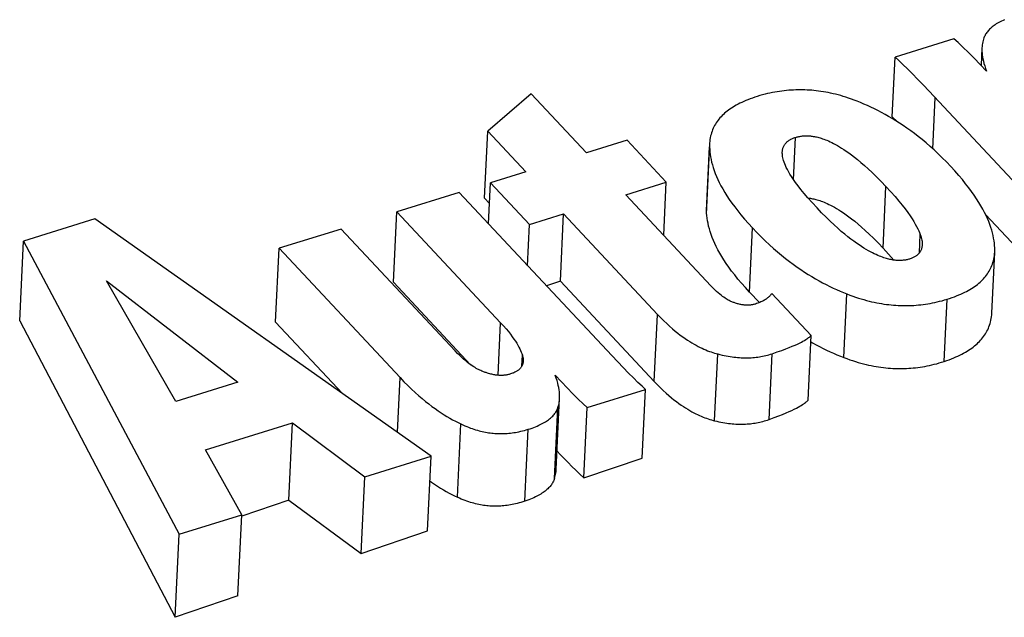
# Model space of a CAD drawing. Extents: x 0 to 841, y 0 to 594.
# Tile 112 of 135: x 735.21 to 736, y 182.094 to 182.574. Entities that reach past the tile are written whole.
import ezdxf

# ---------------------------------------------------------------- set-up
doc = ezdxf.new("R2010")
doc.units = 0
doc.header["$LTSCALE"] = 46.255
doc.layers.get('0').update_dxf_attribs({"linetype": 'CONTINUOUS'})

msp = doc.modelspace()

# ---------------------------------------------------------------- linework, layer by layer
at = {"color": 7, "linetype": 'CONTINUOUS'}
for p, q in [((735.95972, 182.55831), (735.9124, 182.54362)), ((735.98221, 182.55099), (735.98154, 182.53694)), ((735.91011, 182.49549), (735.9124, 182.54362)), ((735.62036, 182.51414), (735.58551, 182.48413)), ((735.66474, 182.46671), (735.62036, 182.51414)), ((735.93972, 182.51618), (736.06215, 182.38539)), ((735.94277, 182.46992), (735.94471, 182.51086)), ((735.91011, 182.49549), (735.91403, 182.49185)), ((735.58295, 182.43022), (735.58551, 182.48413)), ((735.58551, 182.48413), (735.61598, 182.45157)), ((735.83101, 182.44514), (735.83262, 182.47912)), ((735.69731, 182.47682), (735.66474, 182.46671)), ((735.72875, 182.44322), (735.69731, 182.47682)), ((735.7611, 182.42032), (735.76353, 182.47141)), ((735.76356, 182.47417), (735.76114, 182.42312)), ((735.76356, 182.47417), (735.76353, 182.47141)), ((735.61598, 182.45157), (735.58759, 182.44275)), ((735.58602, 182.40971), (735.58759, 182.44275)), ((735.58759, 182.44275), (735.61904, 182.40916)), ((735.69619, 182.43311), (735.72875, 182.44322)), ((735.72672, 182.40049), (735.72875, 182.44322)), ((735.9028, 182.39021), (735.90515, 182.43967)), ((735.56241, 182.43493), (735.51236, 182.41939)), ((735.68504, 182.30394), (735.56241, 182.43493)), ((735.5868, 182.4261), (735.58295, 182.43022)), ((735.76465, 182.35997), (735.69619, 182.43311)), ((735.76114, 182.42312), (735.7611, 182.42032)), ((735.50968, 182.36287), (735.51236, 182.41939)), ((735.51236, 182.41939), (735.59571, 182.33034)), ((735.61904, 182.40916), (735.64631, 182.41762)), ((735.64374, 182.36369), (735.64631, 182.41762)), ((735.64631, 182.41762), (735.72172, 182.33704)), ((735.98507, 182.41719), (736.05987, 182.33728)), ((735.27, 182.41359), (735.21273, 182.39581)), ((735.54005, 182.22326), (735.27, 182.41359)), ((735.61747, 182.37611), (735.61904, 182.40916)), ((735.79555, 182.35489), (735.798, 182.4064)), ((735.46777, 182.40555), (735.41789, 182.39006)), ((735.55933, 182.30772), (735.46777, 182.40555)), ((735.93195, 182.38638), (735.93266, 182.4012)), ((735.20969, 182.33175), (735.21273, 182.39581)), ((735.21273, 182.39581), (735.33779, 182.16045)), ((735.9028, 182.39021), (735.91138, 182.3806)), ((735.99242, 182.3869), (735.99243, 182.39032)), ((735.41508, 182.33089), (735.41789, 182.39006)), ((735.41789, 182.39006), (735.51501, 182.28629)), ((735.99009, 182.33794), (735.99242, 182.3869)), ((735.33493, 182.26701), (735.27925, 182.36389)), ((735.27925, 182.36389), (735.38482, 182.2825)), ((735.50968, 182.36287), (735.5717, 182.29661)), ((735.64374, 182.36369), (735.63258, 182.35996)), ((735.64374, 182.36369), (735.71916, 182.28311)), ((735.79555, 182.35489), (735.80373, 182.34656)), ((735.84504, 182.32008), (735.81346, 182.35383)), ((735.8713, 182.30236), (735.87373, 182.35346)), ((735.95185, 182.29923), (735.95423, 182.34919)), ((735.71916, 182.28311), (735.72172, 182.33704)), ((735.20969, 182.33175), (735.33462, 182.09382)), ((735.41508, 182.33089), (735.46883, 182.27345)), ((735.59371, 182.28811), (735.59571, 182.33034)), ((735.84257, 182.26802), (735.84504, 182.32008)), ((735.61279, 182.29536), (735.61322, 182.30439)), ((735.76757, 182.25161), (735.77011, 182.30521)), ((735.8113, 182.25263), (735.81381, 182.30545)), ((735.38482, 182.2825), (735.33493, 182.26701)), ((735.51293, 182.24238), (735.51501, 182.28629)), ((735.66532, 182.26216), (735.71216, 182.2767)), ((735.70954, 182.22151), (735.71216, 182.2767)), ((735.64045, 182.21287), (735.64315, 182.26959)), ((735.63907, 182.20523), (735.64177, 182.26212)), ((735.66264, 182.20576), (735.66532, 182.26216)), ((735.35884, 182.2282), (735.42862, 182.24986)), ((735.42567, 182.18783), (735.42862, 182.24986)), ((735.42862, 182.24986), (735.48664, 182.20667)), ((735.56108, 182.19017), (735.56387, 182.24902)), ((735.61513, 182.18699), (735.61787, 182.24474)), ((735.38799, 182.17604), (735.35884, 182.2282)), ((735.48664, 182.20667), (735.54005, 182.22326)), ((735.5372, 182.16331), (735.54005, 182.22326)), ((735.66264, 182.20576), (735.70954, 182.22151)), ((735.48371, 182.14507), (735.48664, 182.20667)), ((735.42567, 182.18783), (735.38794, 182.1749)), ((735.42567, 182.18783), (735.48371, 182.14507)), ((735.33779, 182.16045), (735.38799, 182.17604)), ((735.38491, 182.11118), (735.38799, 182.17604)), ((735.48371, 182.14507), (735.5372, 182.16331)), ((735.33462, 182.09382), (735.33779, 182.16045)), ((735.38491, 182.11118), (735.33462, 182.09382))]:
    msp.add_line(p, q, dxfattribs=at)
for points in [[(736.00036, 182.57359), (735.9991, 182.57303), (735.9979, 182.57247), (735.99677, 182.5719), (735.9957, 182.57133), (735.99469, 182.57075), (735.99373, 182.57016), (735.99282, 182.56958), (735.99195, 182.56898), (735.99114, 182.56838), (735.99037, 182.56777), (735.98964, 182.56716), (735.98895, 182.56654), (735.9883, 182.56591), (735.98769, 182.56527), (735.98711, 182.56462), (735.98658, 182.56396), (735.98607, 182.56329), (735.98561, 182.56261), (735.98517, 182.56192), (735.98477, 182.56121), (735.98441, 182.56049), (735.98408, 182.55975), (735.98378, 182.55899)], [(735.98593, 182.5323), (735.98086, 182.53765), (735.97599, 182.54268), (735.97131, 182.54738), (735.96693, 182.55164), (735.96308, 182.55526), (735.95972, 182.55831)], [(735.98378, 182.55899), (735.98342, 182.55793), (735.9831, 182.55684), (735.98283, 182.55572), (735.9826, 182.55457), (735.98242, 182.55338), (735.98229, 182.55215), (735.98221, 182.55099)], [(735.98221, 182.55099), (735.98217, 182.54957), (735.9822, 182.54821), (735.98229, 182.54678), (735.98244, 182.54529), (735.98266, 182.54373), (735.98296, 182.54209), (735.98335, 182.54036), (735.98382, 182.53853), (735.98441, 182.53659), (735.9851, 182.53452), (735.98593, 182.5323)], [(735.9124, 182.54362), (735.91528, 182.54097), (735.91866, 182.53774), (735.92236, 182.53411), (735.92631, 182.53013), (735.93052, 182.52582), (735.93498, 182.52117), (735.93972, 182.51618)], [(735.88192, 182.50818), (735.87963, 182.50906), (735.87738, 182.50988), (735.87518, 182.51065), (735.87301, 182.51136), (735.87088, 182.51202), (735.86878, 182.51263), (735.86672, 182.51319), (735.86468, 182.51372), (735.86268, 182.5142), (735.86069, 182.51464), (735.85873, 182.51504), (735.8568, 182.51541), (735.85488, 182.51574), (735.85298, 182.51603), (735.85109, 182.51629), (735.84922, 182.51652), (735.84736, 182.51672), (735.84551, 182.51689), (735.84367, 182.51702), (735.84183, 182.51713), (735.84, 182.51721), (735.83818, 182.51725), (735.83635, 182.51727), (735.83453, 182.51726), (735.8327, 182.51722), (735.83087, 182.51714), (735.82904, 182.51704), (735.8272, 182.51691), (735.82535, 182.51675), (735.82349, 182.51655), (735.82162, 182.51632), (735.81973, 182.51606), (735.81783, 182.51577), (735.81592, 182.51544), (735.81398, 182.51507), (735.81202, 182.51466), (735.81005, 182.51421), (735.80804, 182.51372), (735.80601, 182.51319), (735.80395, 182.51261), (735.80186, 182.51198)], [(735.80186, 182.51198), (735.79985, 182.51133), (735.79791, 182.51067), (735.79606, 182.51), (735.79428, 182.50932), (735.79257, 182.50863), (735.79093, 182.50792), (735.78935, 182.5072), (735.78784, 182.50647), (735.78638, 182.50573), (735.78498, 182.50497), (735.78364, 182.50421), (735.78234, 182.50342), (735.7811, 182.50263), (735.7799, 182.50182), (735.77875, 182.501), (735.77765, 182.50016), (735.77659, 182.49931), (735.77557, 182.49844), (735.77459, 182.49756), (735.77365, 182.49666), (735.77276, 182.49573), (735.7719, 182.49479), (735.77108, 182.49383), (735.7703, 182.49285), (735.76956, 182.49184), (735.76886, 182.49081), (735.7682, 182.48976), (735.76757, 182.48868), (735.76699, 182.48757), (735.76645, 182.48643), (735.76595, 182.48526), (735.76549, 182.48406), (735.76507, 182.48282), (735.7647, 182.48155), (735.76437, 182.48024), (735.7641, 182.47888), (735.76387, 182.47749), (735.7637, 182.47604), (735.76358, 182.47455), (735.76356, 182.47417)], [(735.95712, 182.45581), (735.95372, 182.45937), (735.95037, 182.46275), (735.94706, 182.46595), (735.94379, 182.469), (735.94057, 182.4719), (735.93738, 182.47466), (735.93423, 182.47728), (735.93112, 182.47978), (735.92803, 182.48215), (735.92498, 182.48442), (735.92196, 182.48658), (735.91897, 182.48863), (735.91601, 182.4906), (735.91307, 182.49247), (735.91015, 182.49425), (735.90726, 182.49596), (735.90438, 182.49758), (735.90153, 182.49913), (735.89869, 182.50061), (735.89587, 182.50203), (735.89306, 182.50338), (735.89026, 182.50466), (735.88747, 182.50589), (735.88469, 182.50706), (735.88192, 182.50818)], [(735.82193, 182.46743), (735.82196, 182.46793), (735.82204, 182.46862), (735.82215, 182.46928), (735.82228, 182.46991), (735.82245, 182.4705), (735.82264, 182.47106), (735.82285, 182.47159), (735.82308, 182.4721), (735.82334, 182.47258), (735.82361, 182.47305), (735.82391, 182.47349), (735.82422, 182.47391), (735.82455, 182.47432), (735.8249, 182.47471), (735.82527, 182.47509), (735.82565, 182.47545), (735.82606, 182.47579), (735.82648, 182.47613), (735.82692, 182.47645), (735.82739, 182.47676), (735.82787, 182.47706), (735.82837, 182.47735), (735.8289, 182.47763), (735.82945, 182.47791), (735.83003, 182.47817), (735.83063, 182.47842), (735.83126, 182.47866), (735.83192, 182.4789), (735.83262, 182.47912)], [(735.83262, 182.47912), (735.8333, 182.47933), (735.83398, 182.47951), (735.83465, 182.47967), (735.83532, 182.47982), (735.83599, 182.47994), (735.83667, 182.48006), (735.83734, 182.48015), (735.83802, 182.48023), (735.8387, 182.4803), (735.83939, 182.48034), (735.84008, 182.48038), (735.84078, 182.4804), (735.84149, 182.4804), (735.84221, 182.48038), (735.84294, 182.48035), (735.84369, 182.48031), (735.84445, 182.48024), (735.84522, 182.48016), (735.84602, 182.48006), (735.84683, 182.47994), (735.84766, 182.4798), (735.84852, 182.47963), (735.84941, 182.47944), (735.85032, 182.47922), (735.85126, 182.47897), (735.85224, 182.4787), (735.85325, 182.47839), (735.8543, 182.47804), (735.85539, 182.47766), (735.85653, 182.47723), (735.85771, 182.47675), (735.85895, 182.47622), (735.86025, 182.47564), (735.8616, 182.47499), (735.86303, 182.47428), (735.86452, 182.47348), (735.8661, 182.47261), (735.86776, 182.47164), (735.8695, 182.47056), (735.87135, 182.46938), (735.87331, 182.46806), (735.87538, 182.46661), (735.87757, 182.465), (735.87991, 182.46322), (735.88239, 182.46124), (735.88503, 182.45904), (735.88785, 182.4566), (735.89085, 182.4539), (735.89407, 182.45089), (735.89751, 182.44754), (735.90119, 182.44382), (735.90515, 182.43967)], [(735.76353, 182.47141), (735.76361, 182.46947), (735.76377, 182.46749), (735.764, 182.46548), (735.76432, 182.46343), (735.76471, 182.46134), (735.7652, 182.45921), (735.76577, 182.45703), (735.76644, 182.45481), (735.7672, 182.45254), (735.76807, 182.45021), (735.76904, 182.44783), (735.77013, 182.44539), (735.77133, 182.44289), (735.77266, 182.44032), (735.77413, 182.43768), (735.77573, 182.43497), (735.77747, 182.43218), (735.77938, 182.42931), (735.78145, 182.42634), (735.78369, 182.42329), (735.78613, 182.42013), (735.78876, 182.41687), (735.79161, 182.4135), (735.79468, 182.41001), (735.798, 182.4064)], [(735.84981, 182.42249), (735.84591, 182.4267), (735.84249, 182.43054), (735.8395, 182.43404), (735.83689, 182.43724), (735.83461, 182.44017), (735.83261, 182.44285), (735.83088, 182.44532), (735.82937, 182.44759), (735.82807, 182.44968), (735.82694, 182.4516), (735.82597, 182.45339), (735.82514, 182.45503), (735.82444, 182.45656), (735.82385, 182.45798), (735.82335, 182.45931), (735.82295, 182.46054), (735.82262, 182.46168), (735.82237, 182.46276), (735.82217, 182.46376), (735.82204, 182.4647), (735.82195, 182.46558), (735.82192, 182.46641), (735.82192, 182.46719), (735.82193, 182.46743)], [(735.99243, 182.39032), (735.99233, 182.39224), (735.99214, 182.39419), (735.99188, 182.39618), (735.99154, 182.39822), (735.99112, 182.4003), (735.99061, 182.40243), (735.99001, 182.4046), (735.98931, 182.40683), (735.98852, 182.40912), (735.98762, 182.41146), (735.98661, 182.41386), (735.98549, 182.41632), (735.98425, 182.41886), (735.98289, 182.42146), (735.98139, 182.42413), (735.97974, 182.42688), (735.97795, 182.42971), (735.97601, 182.43263), (735.97389, 182.43564), (735.9716, 182.43874), (735.96912, 182.44193), (735.96645, 182.44523), (735.96357, 182.44864), (735.96046, 182.45217), (735.95712, 182.45581)], [(735.90515, 182.43967), (735.90902, 182.43546), (735.91245, 182.43157), (735.91549, 182.42799), (735.91818, 182.42469), (735.92056, 182.42164), (735.92264, 182.41882), (735.92448, 182.41622), (735.92608, 182.41381), (735.92748, 182.41158), (735.9287, 182.40951), (735.92976, 182.4076), (735.93067, 182.40582), (735.93144, 182.40417), (735.9321, 182.40263), (735.93266, 182.4012)], [(735.8426, 182.43042), (735.8429, 182.43039), (735.8437, 182.4303), (735.84451, 182.43019), (735.84535, 182.43005), (735.84621, 182.42989), (735.8471, 182.42971), (735.84802, 182.4295), (735.84896, 182.42926), (735.84994, 182.42899), (735.85095, 182.42869), (735.852, 182.42835), (735.8531, 182.42798), (735.85423, 182.42756), (735.85542, 182.42709), (735.85666, 182.42657), (735.85795, 182.426), (735.85931, 182.42536), (735.86073, 182.42465), (735.86222, 182.42387), (735.8638, 182.423), (735.86545, 182.42204), (735.8672, 182.42098), (735.86904, 182.41981), (735.87099, 182.4185), (735.87306, 182.41706), (735.87526, 182.41546), (735.87758, 182.41369), (735.88006, 182.41172), (735.8827, 182.40953), (735.88551, 182.40711), (735.88852, 182.40441), (735.89173, 182.40141), (735.89516, 182.39807), (735.89884, 182.39435), (735.9028, 182.39021)], [(735.89101, 182.38816), (735.88927, 182.38916), (735.88746, 182.39025), (735.88556, 182.39145), (735.88356, 182.39276), (735.88147, 182.3942), (735.87928, 182.39577), (735.87697, 182.39749), (735.87455, 182.39937), (735.87199, 182.40143), (735.8693, 182.40368), (735.86647, 182.40615), (735.86349, 182.40886), (735.86034, 182.41181), (735.85702, 182.41505), (735.85351, 182.4186), (735.84981, 182.42249)], [(735.79555, 182.35489), (735.79224, 182.3585), (735.78917, 182.36199), (735.78632, 182.36536), (735.78369, 182.36863), (735.78126, 182.37179), (735.77902, 182.37485), (735.77695, 182.37782), (735.77504, 182.38071), (735.7733, 182.38351), (735.7717, 182.38624), (735.77023, 182.38889), (735.7689, 182.39148), (735.7677, 182.394), (735.76661, 182.39646), (735.76564, 182.39886), (735.76477, 182.40121), (735.76401, 182.4035), (735.76334, 182.40575), (735.76277, 182.40795), (735.76228, 182.41011), (735.76188, 182.41222), (735.76157, 182.4143), (735.76134, 182.41634), (735.76118, 182.41835), (735.7611, 182.42032)], [(735.798, 182.4064), (735.80147, 182.40276), (735.80489, 182.39931), (735.80827, 182.39604), (735.8116, 182.39292), (735.81489, 182.38997), (735.81813, 182.38716), (735.82134, 182.38449), (735.82451, 182.38195), (735.82764, 182.37953), (735.83073, 182.37723), (735.83378, 182.37505), (735.83681, 182.37297), (735.8398, 182.37098), (735.84276, 182.3691), (735.84569, 182.3673), (735.84859, 182.36559), (735.85147, 182.36396), (735.85432, 182.36241), (735.85715, 182.36094), (735.85996, 182.35953), (735.86275, 182.35819), (735.86552, 182.35692), (735.86827, 182.35571), (735.871, 182.35455), (735.87373, 182.35346)], [(735.93266, 182.4012), (735.93308, 182.39996), (735.93343, 182.3988), (735.93371, 182.39771), (735.93392, 182.39669), (735.93407, 182.39574), (735.93417, 182.39485), (735.93422, 182.39401), (735.93423, 182.39322), (735.93421, 182.39275)], [(735.93421, 182.39275), (735.9342, 182.39248), (735.93413, 182.39178), (735.93403, 182.39112), (735.93391, 182.39049), (735.93375, 182.3899), (735.93357, 182.38934), (735.93337, 182.38881), (735.93314, 182.3883), (735.9329, 182.38782), (735.93263, 182.38736), (735.93235, 182.38692), (735.93205, 182.3865), (735.93173, 182.3861), (735.93139, 182.38571), (735.93104, 182.38535), (735.93067, 182.38499), (735.93028, 182.38465), (735.92987, 182.38433), (735.92945, 182.38401), (735.929, 182.38371), (735.92854, 182.38342), (735.92806, 182.38314), (735.92756, 182.38287), (735.92703, 182.38261), (735.92649, 182.38236), (735.92591, 182.38212), (735.92531, 182.38188), (735.92469, 182.38166), (735.92403, 182.38145)], [(735.92403, 182.38145), (735.92339, 182.38126), (735.92274, 182.38109), (735.9221, 182.38093), (735.92146, 182.38079), (735.92081, 182.38067), (735.92017, 182.38057), (735.91951, 182.38048), (735.91886, 182.38041), (735.91819, 182.38035), (735.91752, 182.38031), (735.91684, 182.38028), (735.91615, 182.38027), (735.91545, 182.38027), (735.91473, 182.3803), (735.914, 182.38033), (735.91325, 182.38039), (735.91249, 182.38046), (735.9117, 182.38056), (735.9109, 182.38067), (735.91006, 182.3808), (735.90921, 182.38096), (735.90832, 182.38115), (735.9074, 182.38136), (735.90645, 182.3816), (735.90546, 182.38187), (735.90443, 182.38218), (735.90336, 182.38253), (735.90224, 182.38292), (735.90106, 182.38335), (735.89984, 182.38384), (735.89855, 182.38438), (735.8972, 182.38498), (735.89577, 182.38566), (735.89427, 182.3864), (735.89268, 182.38723), (735.89101, 182.38816)], [(735.95423, 182.34919), (735.95627, 182.34984), (735.95822, 182.35051), (735.96009, 182.35118), (735.96189, 182.35187), (735.96361, 182.35258), (735.96526, 182.35329), (735.96684, 182.35401), (735.96837, 182.35475), (735.96983, 182.3555), (735.97123, 182.35626), (735.97258, 182.35703), (735.97388, 182.35782), (735.97512, 182.35862), (735.97632, 182.35943), (735.97747, 182.36026), (735.97857, 182.3611), (735.97963, 182.36196), (735.98064, 182.36283), (735.98162, 182.36373), (735.98255, 182.36464), (735.98344, 182.36557), (735.98429, 182.36652), (735.98511, 182.36749), (735.98588, 182.36848), (735.98662, 182.36949), (735.98731, 182.37053), (735.98797, 182.3716), (735.98858, 182.3727), (735.98916, 182.37382), (735.98969, 182.37497), (735.99019, 182.37616), (735.99064, 182.37738), (735.99104, 182.37864), (735.9914, 182.37994), (735.99171, 182.38128), (735.99197, 182.38266), (735.99218, 182.38409), (735.99233, 182.38557), (735.99242, 182.3869)], [(735.78425, 182.3461), (735.78373, 182.34625), (735.78318, 182.34643), (735.78261, 182.34663), (735.78201, 182.34686), (735.78138, 182.34711), (735.78073, 182.3474), (735.78003, 182.34773), (735.77931, 182.3481), (735.77854, 182.34851), (735.77773, 182.34897), (735.77687, 182.3495), (735.77596, 182.35008), (735.775, 182.35074), (735.77397, 182.35148), (735.77288, 182.35231), (735.77172, 182.35325), (735.77049, 182.3543), (735.76917, 182.35548), (735.76776, 182.35681), (735.76626, 182.3583), (735.76465, 182.35997)], [(735.81346, 182.35383), (735.81314, 182.35334), (735.81279, 182.35287), (735.81241, 182.3524), (735.81201, 182.35194), (735.81158, 182.35149), (735.81111, 182.35104), (735.81062, 182.3506), (735.8101, 182.35017), (735.80955, 182.34975), (735.80897, 182.34933), (735.80835, 182.34893), (735.80771, 182.34853), (735.80703, 182.34813), (735.80632, 182.34775), (735.80557, 182.34738), (735.80479, 182.34701), (735.80397, 182.34665), (735.80311, 182.34631), (735.80221, 182.34597), (735.80128, 182.34564), (735.8003, 182.34533)], [(735.87373, 182.35346), (735.87612, 182.35254), (735.87846, 182.35169), (735.88075, 182.35089), (735.88299, 182.35016), (735.8852, 182.34947), (735.88737, 182.34884), (735.88949, 182.34826), (735.89159, 182.34772), (735.89365, 182.34722), (735.89568, 182.34677), (735.89769, 182.34635), (735.89967, 182.34598), (735.90162, 182.34564), (735.90356, 182.34533), (735.90547, 182.34506), (735.90737, 182.34483), (735.90925, 182.34463), (735.91112, 182.34445), (735.91298, 182.34431), (735.91482, 182.3442), (735.91666, 182.34412), (735.91849, 182.34407), (735.92032, 182.34405), (735.92214, 182.34406), (735.92396, 182.3441), (735.92578, 182.34417), (735.9276, 182.34427), (735.92943, 182.34439), (735.93126, 182.34455), (735.93309, 182.34474), (735.93494, 182.34496), (735.93679, 182.34522), (735.93866, 182.34551), (735.94054, 182.34583), (735.94244, 182.34619), (735.94435, 182.34659), (735.94628, 182.34702), (735.94823, 182.3475), (735.95021, 182.34802), (735.9522, 182.34858), (735.95423, 182.34919)], [(735.8003, 182.34533), (735.79974, 182.34516), (735.79919, 182.34502), (735.79864, 182.34489), (735.7981, 182.34477), (735.79755, 182.34467), (735.797, 182.34459), (735.79645, 182.34452), (735.7959, 182.34446), (735.79534, 182.34442), (735.79478, 182.34439), (735.79422, 182.34437), (735.79365, 182.34437), (735.79307, 182.34438), (735.79248, 182.3444), (735.79188, 182.34444), (735.79127, 182.3445), (735.79065, 182.34457), (735.79002, 182.34466), (735.78937, 182.34476), (735.7887, 182.34488), (735.78801, 182.34503), (735.78731, 182.34519), (735.78658, 182.34538), (735.78583, 182.34559), (735.78506, 182.34583), (735.78425, 182.3461)], [(735.72172, 182.33704), (735.72429, 182.33437), (735.72676, 182.33189), (735.72916, 182.32959), (735.73147, 182.32747), (735.73371, 182.3255), (735.73588, 182.32367), (735.73799, 182.32198), (735.74003, 182.32041), (735.742, 182.31896), (735.74392, 182.31761), (735.74578, 182.31636), (735.74759, 182.3152), (735.74936, 182.31412), (735.75107, 182.31312), (735.75274, 182.31219), (735.75437, 182.31133), (735.75595, 182.31053), (735.7575, 182.30979), (735.75902, 182.30911), (735.7605, 182.30847), (735.76195, 182.30788), (735.76337, 182.30734), (735.76477, 182.30684), (735.76614, 182.30638), (735.76748, 182.30595), (735.76881, 182.30556), (735.77011, 182.30521)], [(735.95185, 182.29923), (735.9539, 182.29992), (735.95585, 182.30062), (735.95773, 182.30134), (735.95952, 182.30206), (735.96124, 182.3028), (735.9629, 182.30354), (735.96448, 182.3043), (735.96601, 182.30506), (735.96747, 182.30584), (735.96887, 182.30663), (735.97022, 182.30744), (735.97152, 182.30825), (735.97277, 182.30908), (735.97396, 182.30992), (735.97511, 182.31077), (735.97622, 182.31164), (735.97728, 182.31252), (735.9783, 182.31342), (735.97927, 182.31434), (735.98021, 182.31528), (735.9811, 182.31623), (735.98195, 182.3172), (735.98277, 182.31819), (735.98354, 182.31921), (735.98428, 182.32025), (735.98497, 182.32131), (735.98563, 182.3224), (735.98625, 182.32352), (735.98682, 182.32466), (735.98736, 182.32584), (735.98785, 182.32705), (735.9883, 182.32829), (735.98871, 182.32957), (735.98907, 182.33089), (735.98938, 182.33225), (735.98964, 182.33365), (735.98985, 182.3351), (735.99001, 182.3366), (735.99009, 182.33794)], [(735.59571, 182.33034), (735.59805, 182.32779), (735.60015, 182.3254), (735.60202, 182.32317), (735.60369, 182.32107), (735.60518, 182.3191), (735.60651, 182.31724), (735.60769, 182.31549), (735.60874, 182.31384), (735.60966, 182.31228), (735.61048, 182.31079), (735.6112, 182.30938), (735.61182, 182.30804), (735.61236, 182.30677), (735.61282, 182.30555), (735.61322, 182.30439)], [(735.81381, 182.30545), (735.8179, 182.30683), (735.82151, 182.30811), (735.82468, 182.30929), (735.82748, 182.31038), (735.82995, 182.31139), (735.83212, 182.31233), (735.83403, 182.3132), (735.83572, 182.31401), (735.8372, 182.31476), (735.83851, 182.31546), (735.83966, 182.31612), (735.84068, 182.31673), (735.84157, 182.3173), (735.84235, 182.31784), (735.84304, 182.31834), (735.84365, 182.31881), (735.84418, 182.31926), (735.84464, 182.31968), (735.84504, 182.32008)], [(735.84481, 182.31507), (735.84613, 182.31429), (735.84901, 182.31269), (735.85187, 182.31115), (735.8547, 182.3097), (735.85751, 182.30831), (735.8603, 182.307), (735.86308, 182.30575), (735.86583, 182.30456), (735.86857, 182.30343), (735.8713, 182.30236)], [(735.58414, 182.29029), (735.58348, 182.29048), (735.58281, 182.29069), (735.5821, 182.29093), (735.58137, 182.29121), (735.58061, 182.29151), (735.57981, 182.29185), (735.57898, 182.29224), (735.57811, 182.29266), (735.5772, 182.29314), (735.57624, 182.29367), (735.57522, 182.29427), (735.57416, 182.29493), (735.57303, 182.29568), (735.57184, 182.2965), (735.57058, 182.29743), (735.56925, 182.29846), (735.56784, 182.29961), (735.56634, 182.30089), (735.56475, 182.30233), (735.56305, 182.30393), (735.56125, 182.30572), (735.55933, 182.30772)], [(735.61322, 182.30439), (735.61346, 182.30356), (735.61365, 182.30277), (735.61379, 182.30203), (735.61388, 182.30133), (735.61394, 182.30067), (735.61396, 182.30004), (735.61395, 182.29947)], [(735.71216, 182.2767), (735.70937, 182.27926), (735.70607, 182.28241), (735.70241, 182.286), (735.69848, 182.28995), (735.69428, 182.29425), (735.6898, 182.29892), (735.68504, 182.30394)], [(735.77011, 182.30521), (735.77188, 182.30476), (735.7736, 182.30435), (735.77528, 182.30399), (735.77692, 182.30366), (735.77853, 182.30337), (735.7801, 182.30311), (735.78164, 182.30289), (735.78314, 182.3027), (735.78462, 182.30254), (735.78608, 182.3024), (735.78751, 182.30229), (735.78892, 182.30222), (735.79031, 182.30216), (735.79169, 182.30213), (735.79304, 182.30213), (735.79439, 182.30215), (735.79572, 182.3022), (735.79703, 182.30226), (735.79834, 182.30236), (735.79964, 182.30247), (735.80094, 182.30261), (735.80223, 182.30278), (735.80351, 182.30297), (735.80479, 182.30318), (735.80608, 182.30342), (735.80736, 182.30369), (735.80864, 182.30398), (735.80993, 182.3043), (735.81121, 182.30465), (735.81251, 182.30504), (735.81381, 182.30545)], [(735.61395, 182.29947), (735.6139, 182.29887), (735.61383, 182.29833), (735.61373, 182.29781), (735.61361, 182.29731), (735.61346, 182.29684), (735.61329, 182.29638), (735.61309, 182.29594), (735.61288, 182.29552), (735.61264, 182.29511), (735.61239, 182.29471), (735.61211, 182.29433), (735.61181, 182.29396), (735.6115, 182.2936), (735.61116, 182.29325), (735.61081, 182.29292), (735.61043, 182.29259), (735.61003, 182.29227), (735.60961, 182.29195), (735.60916, 182.29165), (735.60869, 182.29135), (735.60819, 182.29106), (735.60766, 182.29077), (735.60711, 182.29049), (735.60652, 182.29022), (735.6059, 182.28995), (735.60524, 182.28969), (735.60454, 182.28943), (735.6038, 182.28918)], [(735.8713, 182.30236), (735.87368, 182.30147), (735.87602, 182.30064), (735.87831, 182.29987), (735.88056, 182.29916), (735.88277, 182.2985), (735.88493, 182.29789), (735.88706, 182.29733), (735.88916, 182.29682), (735.89122, 182.29634), (735.89326, 182.29591), (735.89527, 182.29552), (735.89725, 182.29517), (735.8992, 182.29486), (735.90114, 182.29458), (735.90306, 182.29434), (735.90495, 182.29413), (735.90684, 182.29395), (735.90871, 182.2938), (735.91057, 182.29369), (735.91241, 182.2936), (735.91425, 182.29355), (735.91608, 182.29353), (735.91791, 182.29353), (735.91974, 182.29357), (735.92156, 182.29363), (735.92338, 182.29373), (735.9252, 182.29386), (735.92703, 182.29401), (735.92886, 182.2942), (735.9307, 182.29442), (735.93255, 182.29467), (735.9344, 182.29496), (735.93627, 182.29528), (735.93815, 182.29563), (735.94005, 182.29602), (735.94197, 182.29645), (735.9439, 182.29692), (735.94585, 182.29743), (735.94783, 182.29799), (735.94983, 182.29858), (735.95185, 182.29923)], [(735.6038, 182.28918), (735.60319, 182.28899), (735.60258, 182.28882), (735.60198, 182.28867), (735.60137, 182.28853), (735.60077, 182.28842), (735.60017, 182.28831), (735.59957, 182.28822), (735.59896, 182.28815), (735.59836, 182.28809), (735.59774, 182.28805), (735.59713, 182.28802), (735.5965, 182.288), (735.59587, 182.288), (735.59522, 182.28801), (735.59457, 182.28804), (735.5939, 182.28809), (735.59322, 182.28815), (735.59252, 182.28823), (735.5918, 182.28832), (735.59106, 182.28844), (735.5903, 182.28858), (735.58951, 182.28874), (735.5887, 182.28892), (735.58786, 182.28913), (735.58699, 182.28937), (735.58608, 182.28964), (735.58513, 182.28995), (735.58414, 182.29029)], [(735.64315, 182.26959), (735.64318, 182.27056), (735.64317, 182.27196), (735.6431, 182.27342), (735.64296, 182.27495), (735.64276, 182.27655), (735.64247, 182.27823), (735.6421, 182.28), (735.64163, 182.28186), (735.64106, 182.28383), (735.64038, 182.28591), (735.63957, 182.28812)], [(735.63957, 182.28812), (735.64453, 182.28286), (735.64927, 182.27793), (735.65377, 182.27334), (735.65807, 182.26906), (735.66198, 182.26528), (735.66532, 182.26216)], [(735.51501, 182.28629), (735.51821, 182.28294), (735.5213, 182.27983), (735.5243, 182.27693), (735.5272, 182.27423), (735.53003, 182.27172), (735.53278, 182.26936), (735.53546, 182.26715), (735.53808, 182.26509), (735.54064, 182.26315), (735.54315, 182.26132), (735.54561, 182.25961), (735.54802, 182.258), (735.55039, 182.25648), (735.55272, 182.25505), (735.55501, 182.2537), (735.55727, 182.25243), (735.5595, 182.25123), (735.5617, 182.25009), (735.56387, 182.24902)], [(735.71916, 182.28311), (735.72163, 182.28052), (735.72402, 182.27813), (735.72633, 182.27591), (735.72858, 182.27384), (735.73075, 182.27193), (735.73285, 182.27015), (735.73489, 182.2685), (735.73687, 182.26697), (735.73879, 182.26555), (735.74066, 182.26423), (735.74248, 182.263), (735.74424, 182.26186), (735.74596, 182.26079), (735.74764, 182.25981), (735.74927, 182.25889), (735.75086, 182.25804), (735.75241, 182.25725), (735.75393, 182.25651), (735.75542, 182.25583), (735.75687, 182.2552), (735.75829, 182.25461), (735.75969, 182.25407), (735.76106, 182.25357), (735.7624, 182.25311), (735.76372, 182.25268), (735.76502, 182.25229), (735.7663, 182.25194), (735.76757, 182.25161)], [(735.64177, 182.26212), (735.64211, 182.26321), (735.64241, 182.26432), (735.64266, 182.26548), (735.64286, 182.26668), (735.64302, 182.26792), (735.64313, 182.26921), (735.64315, 182.26959)], [(735.8113, 182.25263), (735.81541, 182.25411), (735.81903, 182.25547), (735.82221, 182.25673), (735.82501, 182.25788), (735.82748, 182.25895), (735.82965, 182.25994), (735.83156, 182.26086), (735.83324, 182.2617), (735.83472, 182.26249), (735.83603, 182.26322), (735.83718, 182.2639), (735.83819, 182.26454), (735.83908, 182.26513), (735.83986, 182.26569), (735.84055, 182.26621), (735.84116, 182.2667), (735.8417, 182.26717), (735.84216, 182.26761), (735.84257, 182.26802)], [(735.61787, 182.24474), (735.61951, 182.24526), (735.62105, 182.24579), (735.62251, 182.24633), (735.6239, 182.24686), (735.6252, 182.2474), (735.62644, 182.24795), (735.62761, 182.2485), (735.62872, 182.24905), (735.62977, 182.2496), (735.63076, 182.25016), (735.6317, 182.25073), (735.63259, 182.2513), (735.63344, 182.25187), (735.63424, 182.25245), (735.63499, 182.25303), (735.63571, 182.25362), (735.63639, 182.25422), (735.63702, 182.25482), (735.63763, 182.25543), (735.63819, 182.25605), (735.63872, 182.25668), (735.63922, 182.25732), (735.63968, 182.25797), (735.64011, 182.25863), (735.64051, 182.2593), (735.64087, 182.25998), (735.64121, 182.26068), (735.6415, 182.26139), (735.64177, 182.26212)], [(735.56387, 182.24902), (735.56547, 182.24827), (735.56703, 182.24758), (735.56855, 182.24693), (735.57004, 182.24634), (735.5715, 182.24579), (735.57294, 182.24528), (735.57434, 182.24481), (735.57573, 182.24438), (735.57709, 182.24398), (735.57843, 182.24361), (735.57976, 182.24328), (735.58106, 182.24298), (735.58236, 182.2427), (735.58364, 182.24245), (735.58491, 182.24223), (735.58617, 182.24204), (735.58742, 182.24186), (735.58867, 182.24172), (735.58992, 182.24159), (735.59116, 182.24149), (735.59239, 182.24141), (735.59363, 182.24136), (735.59487, 182.24133), (735.59612, 182.24132), (735.59737, 182.24133), (735.59862, 182.24136), (735.59989, 182.24142), (735.60116, 182.24151), (735.60245, 182.24161), (735.60374, 182.24175), (735.60506, 182.2419), (735.60639, 182.24209), (735.60774, 182.24231), (735.60911, 182.24255), (735.6105, 182.24282), (735.61191, 182.24313), (735.61336, 182.24348), (735.61483, 182.24386), (735.61633, 182.24428), (735.61787, 182.24474)], [(735.76757, 182.25161), (735.76928, 182.2512), (735.77095, 182.25083), (735.77258, 182.25049), (735.77417, 182.2502), (735.77573, 182.24993), (735.77726, 182.2497), (735.77876, 182.2495), (735.78022, 182.24933), (735.78167, 182.24919), (735.78309, 182.24908), (735.78449, 182.24899), (735.78586, 182.24892), (735.78721, 182.24888), (735.78855, 182.24887), (735.78987, 182.24888), (735.79118, 182.24891), (735.79248, 182.24897), (735.79376, 182.24904), (735.79504, 182.24914), (735.7963, 182.24927), (735.79756, 182.24941), (735.79881, 182.24958), (735.80006, 182.24977), (735.80131, 182.24998), (735.80255, 182.25022), (735.80379, 182.25049), (735.80504, 182.25077), (735.80628, 182.25109), (735.80753, 182.25143), (735.80878, 182.2518), (735.81004, 182.2522), (735.8113, 182.25263)], [(735.64113, 182.22719), (735.64368, 182.22452), (735.64682, 182.22126), (735.6499, 182.21811), (735.65301, 182.21499), (735.65616, 182.21189), (735.65937, 182.20881), (735.66264, 182.20576)], [(735.63907, 182.20523), (735.63939, 182.20628), (735.63968, 182.20736), (735.63992, 182.20848), (735.64013, 182.20963), (735.64029, 182.21082), (735.6404, 182.21205), (735.64045, 182.21287)], [(735.5391, 182.20316), (735.54032, 182.20228), (735.54278, 182.20058), (735.54519, 182.19899), (735.54757, 182.19749), (735.5499, 182.19608), (735.55219, 182.19475), (735.55445, 182.1935), (735.55669, 182.19233), (735.55889, 182.19122), (735.56108, 182.19017)], [(735.63907, 182.20523), (735.6388, 182.20448), (735.6385, 182.20375), (735.63817, 182.20303), (735.6378, 182.20232), (735.6374, 182.20163), (735.63697, 182.20095), (735.63651, 182.20028), (735.63601, 182.19962), (735.63548, 182.19896), (735.63491, 182.19832), (735.63431, 182.19768), (735.63367, 182.19705), (735.63299, 182.19643), (735.63227, 182.19581), (735.63152, 182.1952), (735.63071, 182.1946), (735.62987, 182.19399), (735.62897, 182.19339), (735.62803, 182.1928), (735.62703, 182.19221), (735.62598, 182.19162), (735.62487, 182.19103), (735.6237, 182.19045), (735.62246, 182.18986), (735.62115, 182.18928), (735.61977, 182.18871), (735.61831, 182.18813), (735.61676, 182.18756), (735.61513, 182.18699)], [(735.61513, 182.18699), (735.61359, 182.18649), (735.61208, 182.18603), (735.61061, 182.18561), (735.60916, 182.18522), (735.60774, 182.18488), (735.60635, 182.18457), (735.60498, 182.18429), (735.60363, 182.18404), (735.6023, 182.18382), (735.60098, 182.18363), (735.59968, 182.18346), (735.59839, 182.18333), (735.59712, 182.18321), (735.59585, 182.18313), (735.59459, 182.18306), (735.59334, 182.18302), (735.5921, 182.183), (735.59086, 182.18301), (735.58961, 182.18304), (735.58837, 182.18309), (735.58713, 182.18317), (735.58589, 182.18327), (735.58464, 182.18339), (735.58338, 182.18354), (735.58212, 182.18371), (735.58085, 182.18391), (735.57957, 182.18413), (735.57827, 182.18438), (735.57696, 182.18467), (735.57564, 182.18498), (735.57429, 182.18532), (735.57293, 182.1857), (735.57154, 182.18611), (735.57013, 182.18656), (735.5687, 182.18704), (735.56724, 182.18757), (735.56575, 182.18815), (735.56423, 182.18877), (735.56267, 182.18944), (735.56108, 182.19017)]]:
    msp.add_lwpolyline(points, dxfattribs=at)

doc.saveas('drawing.dxf')
